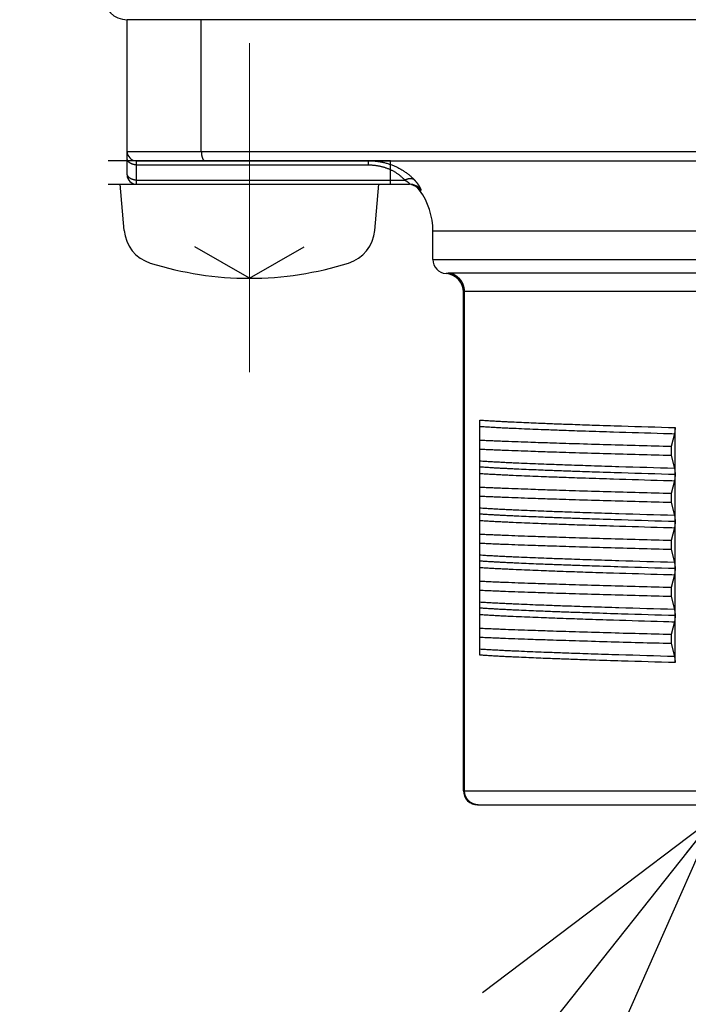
# Model space of a CAD drawing. Header units: millimetres. Extents: x 0 to 1071, y 0 to 742.
# Tile 101 of 131: x 283 to 297, y 425 to 445. Entities that reach past the tile are written whole.
import ezdxf

# ---------------------------------------------------------------- set-up
doc = ezdxf.new("R2010")
doc.units = ezdxf.units.MM
doc.header["$LTSCALE"] = 0.454724
doc.linetypes.add('CENTER', pattern=[50.8, 31.75, -6.35, 6.35, -6.35])
doc.layers.add('NoLayerName_001', color=7, linetype='Continuous')
doc.styles.get("Standard").update_dxf_attribs({"font": 'txt', "bigfont": 'extfont2'})
doc.dimstyles.get("Standard").update_dxf_attribs({"dimtxt": 2.5, "dimasz": 2.5, "dimexe": 1, "dimexo": 1, "dimtad": 1, "dimdec": 3, "dimzin": 0, "dimdsep": 46, "dimtxsty": 'Standard', "dimcen": 2.5, "dimadec": 3, "dimazin": 0, "dimtfac": 0.75, "dimtdec": 3, "dimtmove": 0, "dimatfit": 3, "dimfxl": 1, "dimarcsym": 0})

msp = doc.modelspace()

# ---------------------------------------------------------------- linework, layer by layer
at = {"layer": 'NoLayerName_001', "color": 7, "linetype": 'Continuous', "lineweight": 25}
for p, q in [((310.5, 445.5), (285.5, 445.5)), ((285.1, 442), (291.1, 442)), ((285.4359, 441.0181), (285.35, 442)), ((290.7641, 441.0181), (290.85, 442)), ((288.1, 440), (286.9371, 440.6714)), ((288.1, 440), (289.2629, 440.6714))]:
    msp.add_line(p, q, dxfattribs=at)
at = {"layer": 'NoLayerName_001', "color": 60, "linetype": 'Continuous', "lineweight": 25}
for p, q in [((285.5, 442.2), (285.5, 445.5)), ((287.0771, 442.7), (287.0771, 445.5)), ((308.75, 445.5), (287.25, 445.5)), ((285.5, 442.7), (310.5, 442.7)), ((291.1, 442.5), (285.1, 442.5)), ((285.7, 442), (285.7, 442.5)), ((285.7, 442.5), (310.3, 442.5)), ((290.627, 442.5), (290.627, 442.4121)), ((291.1, 442), (291.1, 442.5)), ((285.7, 442.4121), (290.627, 442.4121)), ((285.7, 442.0879), (291.4033, 442.0879)), ((285.7, 442), (291.5049, 442)), ((291.7183, 441.875), (291.7473, 441.875)), ((292, 440.4), (292, 441)), ((304, 441), (292, 441)), ((292, 440.4), (304, 440.4)), ((303.6348, 440.107), (292.3652, 440.107)), ((292.65, 429.1), (292.65, 439.7114)), ((292.6725, 429.1), (292.6725, 439.7163)), ((303.3275, 439.7163), (292.6725, 439.7163)), ((293, 431.9848), (293, 436.9849)), ((297.1357, 436.6951), (297.0614, 436.4209)), ((297.1474, 435.8264), (297.1474, 436.8251)), ((297.0614, 436.4209), (297.0614, 436.2291)), ((297.0614, 436.2291), (297.1357, 435.9549)), ((297.1474, 433.8258), (297.1474, 435.8236)), ((297.1357, 435.6951), (297.0614, 435.4209)), ((297.0614, 435.4209), (297.0614, 435.2291)), ((297.0614, 435.2291), (297.1357, 434.9549)), ((297.1357, 434.6951), (297.0614, 434.4209)), ((297.0614, 434.4209), (297.0614, 434.2291)), ((297.0614, 434.2291), (297.1357, 433.9549)), ((297.1357, 433.6951), (297.0614, 433.4209)), ((297.1474, 432.8264), (297.1474, 433.8236)), ((297.0614, 433.4209), (297.0614, 433.2291)), ((297.0614, 433.2291), (297.1357, 432.9549)), ((297.1357, 432.6951), (297.0614, 432.4209)), ((297.1474, 431.8249), (297.1474, 432.8251)), ((297.0614, 432.4209), (297.0614, 432.2291)), ((297.0614, 432.2291), (297.1357, 431.9549)), ((292.65, 429.1), (303.35, 429.1)), ((292.95, 428.8), (303.05, 428.8))]:
    msp.add_line(p, q, dxfattribs=at)
at = {"layer": 'NoLayerName_001', "color": 4, "linetype": 'CENTER', "lineweight": 13}
msp.add_line((288.1, 445), (288.1, 438), dxfattribs=at)
at = {"layer": 'NoLayerName_001', "color": 7, "linetype": 'Continuous', "lineweight": 25}
for centre, radius, start, end in [((285.5, 446), 0.5, 180, 270), ((286.2329, 441.0878), 0.8, 185, 252.47322), ((289.9671, 441.0878), 0.8, 287.52678, 355), ((288.1, 447), 7, 252.47322, 287.52678)]:
    msp.add_arc(centre, radius, start, end, dxfattribs=at)
at = {"layer": 'NoLayerName_001', "color": 60, "linetype": 'Continuous', "lineweight": 25}
for centre, radius, start, end in [((285.7, 442.7), 0.2, 180, 270), ((285.7, 442.2), 0.2, 180, 270), ((291.5046, 441.7019), 0.2981, 35.50192, 89.96817), ((291.4747, 441.7), 0.3, 35.68533, 77.93007), ((290.5, 441), 1.5, 0, 35.68533), ((292.3, 440.4), 0.3, 180, 265.90396), ((292.25, 439.7018), 0.4, 0.00029, 85.90398), ((292.2501, 439.7114), 0.3999, 0.01057, 79.78132), ((292.95, 429.1), 0.3, 180, 270)]:
    msp.add_arc(centre, radius, start, end, dxfattribs=at)
for points, knots in [([(287.0771, 442.7), (287.0771, 442.6983), (287.0771, 442.695), (287.0772, 442.6899), (287.0773, 442.6849), (287.0775, 442.6798), (287.0777, 442.6748), (287.0779, 442.6697), (287.0782, 442.6647), (287.0786, 442.6596), (287.079, 442.6546), (287.0795, 442.6496), (287.08, 442.6445), (287.0806, 442.6395), (287.0812, 442.6345), (287.0819, 442.6295), (287.0826, 442.6245), (287.0834, 442.6195), (287.0843, 442.6145), (287.0852, 442.6096), (287.0862, 442.6046), (287.0872, 442.5997), (287.0883, 442.5947), (287.0895, 442.5898), (287.0908, 442.5849), (287.0921, 442.5801), (287.0935, 442.5752), (287.095, 442.5704), (287.0966, 442.5656), (287.0982, 442.5608), (287.1, 442.5561), (287.1019, 442.5514), (287.1039, 442.5468), (287.106, 442.5422), (287.1083, 442.5377), (287.1107, 442.5333), (287.1133, 442.5289), (287.1161, 442.5247), (287.119, 442.5206), (287.1222, 442.5166), (287.1245, 442.5142), (287.1257, 442.513)], [0, 0, 0, 0, 0.00504769, 0.01009709, 0.01514791, 0.02019983, 0.02525261, 0.03030597, 0.0353597, 0.04041358, 0.04546743, 0.05052108, 0.05557441, 0.06062729, 0.06567964, 0.0707314, 0.07578253, 0.08083302, 0.08588284, 0.09093196, 0.09598043, 0.10102839, 0.10607612, 0.11112397, 0.11617244, 0.12122166, 0.12627115, 0.13132056, 0.13636989, 0.14141945, 0.14646989, 0.15152166, 0.15657353, 0.1616247, 0.16667554, 0.17172767, 0.17678339, 0.18184003, 0.18689505, 0.1919513, 0.19701749, 0.19701749, 0.19701749, 0.19701749]), ([(285.7, 442.4121), (285.6974, 442.4122), (285.6923, 442.4122), (285.6846, 442.4125), (285.6769, 442.413), (285.6693, 442.4138), (285.6616, 442.4147), (285.654, 442.4159), (285.6464, 442.4173), (285.6388, 442.4189), (285.6313, 442.4207), (285.6239, 442.4227), (285.6165, 442.425), (285.6092, 442.4275), (285.602, 442.4302), (285.5949, 442.4332), (285.5879, 442.4364), (285.581, 442.4398), (285.5742, 442.4435), (285.5676, 442.4475), (285.5611, 442.4517), (285.5548, 442.4562), (285.5487, 442.461), (285.5428, 442.4661), (285.5371, 442.4714), (285.5318, 442.477), (285.5267, 442.4829), (285.522, 442.489), (285.5176, 442.4953), (285.5137, 442.502), (285.5102, 442.5088), (285.5071, 442.5159), (285.5046, 442.5232), (285.5026, 442.5306), (285.5011, 442.5382), (285.5002, 442.5459), (285.5001, 442.551), (285.5, 442.5536)], [0, 0, 0, 0, 0.00768699, 0.01538203, 0.02308358, 0.03079027, 0.03850084, 0.04621421, 0.0539295, 0.06164602, 0.06936332, 0.07708122, 0.08479945, 0.09251656, 0.10023144, 0.10794387, 0.11565459, 0.12336536, 0.13107906, 0.13879968, 0.14653244, 0.15428304, 0.16204727, 0.16981412, 0.17757462, 0.18532246, 0.1930543, 0.20077023, 0.20847412, 0.21617386, 0.22387466, 0.23157569, 0.23927889, 0.24698932, 0.25470295, 0.26240879, 0.2700989, 0.2700989, 0.2700989, 0.2700989]), ([(287.1257, 442.513), (287.1269, 442.5118), (287.1293, 442.5094), (287.1334, 442.5063), (287.1377, 442.5037), (287.1424, 442.5017), (287.1473, 442.5003), (287.1507, 442.5002), (287.1524, 442.5)], [0, 0, 0, 0, 0.005072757, 0.010138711, 0.015210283, 0.020314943, 0.025412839, 0.030469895, 0.030469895, 0.030469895, 0.030469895]), ([(290.627, 442.5), (290.6391, 442.4999), (290.6633, 442.4998), (290.6995, 442.4984), (290.7358, 442.4962), (290.772, 442.4932), (290.8081, 442.4892), (290.8441, 442.4843), (290.88, 442.4786), (290.9157, 442.4719), (290.9512, 442.4643), (290.9865, 442.4557), (291.0216, 442.4462), (291.0564, 442.4358), (291.0909, 442.4245), (291.1251, 442.4122), (291.159, 442.399), (291.1924, 442.3849), (291.2255, 442.3699), (291.2581, 442.3539), (291.2903, 442.337), (291.3219, 442.3192), (291.3531, 442.3005), (291.3837, 442.281), (291.4138, 442.2605), (291.4432, 442.2393), (291.4721, 442.2171), (291.5002, 442.1942), (291.5278, 442.1705), (291.5546, 442.146), (291.5808, 442.1208), (291.5975, 442.1034), (291.606, 442.0947)], [0, 0, 0, 0, 0.0362718, 0.072566, 0.1088769, 0.1451994, 0.1815293, 0.2178633, 0.2541986, 0.2905337, 0.3268674, 0.3631985, 0.3995258, 0.4358488, 0.4721677, 0.5084835, 0.5447978, 0.5811132, 0.6174312, 0.6537512, 0.690073, 0.7263965, 0.7627219, 0.7990501, 0.8353825, 0.8717198, 0.908059, 0.9443955, 0.9807244, 1.0170401, 1.0533372, 1.0896097, 1.0896097, 1.0896097, 1.0896097]), ([(290.627, 442.4121), (290.6366, 442.412), (290.6558, 442.412), (290.6847, 442.4109), (290.7135, 442.4092), (290.7423, 442.4068), (290.771, 442.4037), (290.7996, 442.3999), (290.8281, 442.3953), (290.8566, 442.3901), (290.8848, 442.3841), (290.9129, 442.3773), (290.9408, 442.3698), (290.9685, 442.3616), (290.9959, 442.3526), (291.0231, 442.3429), (291.05, 442.3324), (291.0766, 442.3211), (291.1029, 442.3091), (291.1288, 442.2964), (291.1543, 442.2829), (291.1795, 442.2686), (291.2042, 442.2537), (291.2284, 442.238), (291.2522, 442.2215), (291.2755, 442.2044), (291.2982, 442.1866), (291.3204, 442.1681), (291.342, 442.149), (291.3631, 442.1292), (291.3836, 442.1089), (291.3967, 442.0948), (291.4033, 442.0879)], [0, 0, 0, 0, 0.02883602, 0.05769031, 0.08655801, 0.11543493, 0.14431763, 0.17320345, 0.20209056, 0.23097805, 0.25986561, 0.28875187, 0.31763546, 0.3465156, 0.37539223, 0.40426602, 0.43313841, 0.46201171, 0.49088795, 0.51976626, 0.54864556, 0.57752523, 0.60640521, 0.63528606, 0.66416905, 0.69305573, 0.7219447, 0.75083247, 0.77971492, 0.80858738, 0.83744477, 0.86628164, 0.86628164, 0.86628164, 0.86628164]), ([(285.6, 442.1068), (285.5983, 442.1075), (285.5949, 442.109), (285.5898, 442.1113), (285.5847, 442.1137), (285.5798, 442.1162), (285.5749, 442.1189), (285.5701, 442.1217), (285.5653, 442.1247), (285.5607, 442.1278), (285.5561, 442.131), (285.5517, 442.1344), (285.5473, 442.1379), (285.5431, 442.1416), (285.539, 442.1454), (285.535, 442.1493), (285.5312, 442.1534), (285.5275, 442.1576), (285.5241, 442.162), (285.5208, 442.1665), (285.5177, 442.1711), (285.5148, 442.1759), (285.5121, 442.1808), (285.5096, 442.1859), (285.5074, 442.191), (285.5055, 442.1963), (285.5038, 442.2017), (285.5025, 442.2071), (285.5014, 442.2126), (285.5006, 442.2181), (285.5001, 442.2237), (285.5001, 442.2274), (285.5, 442.2293)], [0, 0, 0, 0, 0.00557263, 0.01114973, 0.01672994, 0.02231219, 0.02789573, 0.03348015, 0.03906541, 0.04465186, 0.05024015, 0.05582966, 0.06141876, 0.06700641, 0.07259226, 0.07817666, 0.08376077, 0.08934658, 0.09493639, 0.10052911, 0.10612255, 0.11171559, 0.11730827, 0.12290192, 0.12849928, 0.13410399, 0.13971446, 0.14532557, 0.15093267, 0.15653184, 0.16212016, 0.16769589, 0.16769589, 0.16769589, 0.16769589]), ([(285.7, 442.0879), (285.6983, 442.0879), (285.6949, 442.0879), (285.6898, 442.088), (285.6847, 442.0883), (285.6796, 442.0886), (285.6745, 442.089), (285.6694, 442.0895), (285.6643, 442.0901), (285.6592, 442.0908), (285.6542, 442.0916), (285.6491, 442.0925), (285.6441, 442.0935), (285.6391, 442.0946), (285.6341, 442.0958), (285.6291, 442.097), (285.6242, 442.0984), (285.6192, 442.0999), (285.6144, 442.1015), (285.6095, 442.1031), (285.6047, 442.1049), (285.6016, 442.1062), (285.6, 442.1068)], [0, 0, 0, 0, 0.00510533, 0.01021029, 0.01531645, 0.0204254, 0.02553867, 0.03065746, 0.03578118, 0.04090868, 0.04603886, 0.05117069, 0.05630319, 0.06143547, 0.0665667, 0.07169614, 0.07682313, 0.08194709, 0.08706756, 0.09218416, 0.09729663, 0.10240481, 0.10240481, 0.10240481, 0.10240481]), ([(291.6061, 442.0946), (291.6041, 442.0959), (291.6002, 442.0985), (291.594, 442.1019), (291.5877, 442.105), (291.5811, 442.1077), (291.5744, 442.11), (291.5676, 442.112), (291.5608, 442.1137), (291.5538, 442.1151), (291.5469, 442.1161), (291.5398, 442.1168), (291.5328, 442.1173), (291.5257, 442.1175), (291.5187, 442.1174), (291.5116, 442.1171), (291.5046, 442.1166), (291.4976, 442.1158), (291.4906, 442.1149), (291.4837, 442.1138), (291.4768, 442.1124), (291.4699, 442.1109), (291.463, 442.1093), (291.4562, 442.1075), (291.4495, 442.1055), (291.4427, 442.1034), (291.4361, 442.1011), (291.4294, 442.0987), (291.4229, 442.0962), (291.4163, 442.0935), (291.4099, 442.0908), (291.4056, 442.0888), (291.4035, 442.0879)], [0, 0, 0, 0, 0.00703598, 0.01408653, 0.02115248, 0.02823085, 0.03531542, 0.04239707, 0.04946597, 0.05652377, 0.06357658, 0.07062831, 0.07768076, 0.08473376, 0.09178535, 0.09883256, 0.10587624, 0.11291889, 0.11996219, 0.12700702, 0.13405352, 0.14110111, 0.14814855, 0.1551943, 0.16223838, 0.16928136, 0.17632351, 0.18336487, 0.19040517, 0.19744392, 0.20448038, 0.21151358, 0.21151358, 0.21151358, 0.21151358]), ([(291.4035, 442.0879), (291.4042, 442.0875), (291.4056, 442.0867), (291.4077, 442.0856), (291.4098, 442.0844), (291.4118, 442.0832), (291.4139, 442.0821), (291.416, 442.0809), (291.4181, 442.0797), (291.4201, 442.0785), (291.4222, 442.0773), (291.4243, 442.0761), (291.4263, 442.0749), (291.4284, 442.0736), (291.4304, 442.0724), (291.4325, 442.0711), (291.4345, 442.0699), (291.4365, 442.0686), (291.4386, 442.0673), (291.4406, 442.0661), (291.4426, 442.0648), (291.4446, 442.0635), (291.4466, 442.0622), (291.4486, 442.0608), (291.4506, 442.0595), (291.4526, 442.0582), (291.4545, 442.0568), (291.4565, 442.0555), (291.4585, 442.0541), (291.4604, 442.0527), (291.4623, 442.0513), (291.4643, 442.0499), (291.4662, 442.0485), (291.4681, 442.047), (291.47, 442.0456), (291.4719, 442.0441), (291.4738, 442.0427), (291.4757, 442.0412), (291.4775, 442.0397), (291.4794, 442.0382), (291.4806, 442.0371), (291.4812, 442.0366)], [0, 0, 0, 0, 0.002391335, 0.004782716, 0.007174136, 0.009565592, 0.01195708, 0.014348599, 0.016740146, 0.019131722, 0.021523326, 0.02391496, 0.026306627, 0.02869833, 0.031090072, 0.033481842, 0.035873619, 0.038265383, 0.040657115, 0.043048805, 0.045440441, 0.04783202, 0.050223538, 0.052615, 0.05500641, 0.057397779, 0.059789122, 0.062180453, 0.064571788, 0.066963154, 0.069354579, 0.071746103, 0.074137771, 0.076529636, 0.078921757, 0.081314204, 0.083707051, 0.086100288, 0.088493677, 0.090886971, 0.093279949, 0.093279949, 0.093279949, 0.093279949]), ([(291.6824, 442.0042), (291.6816, 442.0052), (291.6801, 442.0073), (291.6778, 442.0103), (291.6755, 442.0134), (291.6732, 442.0164), (291.6708, 442.0194), (291.6685, 442.0224), (291.6661, 442.0255), (291.6637, 442.0284), (291.6613, 442.0314), (291.6589, 442.0344), (291.6565, 442.0374), (291.6541, 442.0403), (291.6517, 442.0433), (291.6492, 442.0462), (291.6468, 442.0492), (291.6443, 442.0521), (291.6418, 442.055), (291.6393, 442.0579), (291.6368, 442.0608), (291.6343, 442.0637), (291.6318, 442.0665), (291.6293, 442.0694), (291.6267, 442.0722), (291.6241, 442.0751), (291.6216, 442.0779), (291.619, 442.0808), (291.6164, 442.0836), (291.6138, 442.0864), (291.6112, 442.0892), (291.6086, 442.092), (291.6068, 442.0938), (291.606, 442.0947)], [0, 0, 0, 0, 0.00382402, 0.00764803, 0.01147202, 0.01529598, 0.0191199, 0.0229438, 0.0267677, 0.03059161, 0.03441554, 0.0382395, 0.04206349, 0.04588751, 0.04971157, 0.05353566, 0.05735978, 0.06118391, 0.06500807, 0.06883222, 0.07265638, 0.07648052, 0.08030465, 0.08412877, 0.08795285, 0.0917769, 0.09560091, 0.09942487, 0.10324878, 0.10707261, 0.11089638, 0.11472005, 0.11854363, 0.11854363, 0.11854363, 0.11854363]), ([(291.4812, 442.0366), (291.4818, 442.0361), (291.4831, 442.0351), (291.4849, 442.0335), (291.4867, 442.0319), (291.4884, 442.0303), (291.4902, 442.0287), (291.4919, 442.0271), (291.4936, 442.0254), (291.4953, 442.0237), (291.497, 442.022), (291.4986, 442.0202), (291.5002, 442.0185), (291.5018, 442.0166), (291.5033, 442.0148), (291.5048, 442.0129), (291.5061, 442.0109), (291.5073, 442.0088), (291.5084, 442.0067), (291.5091, 442.0044), (291.5092, 442.0018), (291.5072, 442), (291.5055, 442.0001), (291.5047, 442)], [0, 0, 0, 0, 0.002392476, 0.004784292, 0.007175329, 0.009565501, 0.011954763, 0.014343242, 0.016731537, 0.019120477, 0.021511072, 0.023904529, 0.026302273, 0.028705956, 0.031114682, 0.0335205, 0.035917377, 0.038304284, 0.04068639, 0.043086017, 0.045482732, 0.04785554, 0.050252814, 0.050252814, 0.050252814, 0.050252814]), ([(291.7473, 441.875), (291.7483, 441.8757), (291.751, 441.8769), (291.7503, 441.8813), (291.7499, 441.8849), (291.7489, 441.8886), (291.7478, 441.8923), (291.7465, 441.8959), (291.7451, 441.8995), (291.7437, 441.903), (291.7421, 441.9065), (291.7406, 441.91), (291.7389, 441.9134), (291.7372, 441.9169), (291.7355, 441.9203), (291.7338, 441.9237), (291.732, 441.9271), (291.7302, 441.9304), (291.7283, 441.9338), (291.7264, 441.9371), (291.7245, 441.9404), (291.7226, 441.9437), (291.7207, 441.947), (291.7187, 441.9503), (291.7167, 441.9536), (291.7147, 441.9568), (291.7127, 441.9601), (291.7106, 441.9633), (291.7085, 441.9665), (291.7064, 441.9697), (291.7043, 441.9729), (291.7022, 441.9761), (291.7001, 441.9792), (291.6979, 441.9824), (291.6957, 441.9855), (291.6935, 441.9887), (291.6913, 441.9918), (291.6891, 441.9949), (291.6869, 441.998), (291.6846, 442.0011), (291.6831, 442.0032), (291.6824, 442.0042)], [0, 0, 0, 0, 0.00365666, 0.00757764, 0.01137651, 0.01517659, 0.01901428, 0.02285067, 0.02667422, 0.03049323, 0.03431426, 0.03813816, 0.04196353, 0.04578871, 0.04961291, 0.05343651, 0.05725985, 0.06108322, 0.06490675, 0.06873045, 0.07255431, 0.07637824, 0.08020216, 0.08402609, 0.08785006, 0.0916741, 0.09549822, 0.09932242, 0.1031467, 0.10697103, 0.11079539, 0.11461973, 0.11844401, 0.12226821, 0.12609235, 0.12991645, 0.13374051, 0.13756456, 0.1413886, 0.14521264, 0.14903667, 0.14903667, 0.14903667, 0.14903667]), ([(292.3211, 440.1049), (292.3206, 440.1048), (292.3198, 440.1047), (292.3185, 440.1045), (292.3172, 440.1044), (292.3159, 440.1042), (292.3146, 440.104), (292.3133, 440.1039), (292.312, 440.1037), (292.3106, 440.1035), (292.3093, 440.1034), (292.308, 440.1032), (292.3067, 440.1031), (292.3054, 440.1029), (292.3041, 440.1028), (292.3028, 440.1027), (292.3015, 440.1025), (292.3002, 440.1024), (292.2989, 440.1023), (292.2976, 440.1022), (292.2963, 440.102), (292.295, 440.1019), (292.2936, 440.1018), (292.2923, 440.1017), (292.291, 440.1016), (292.2897, 440.1015), (292.2884, 440.1014), (292.2871, 440.1013), (292.286, 440.1012), (292.2843, 440.1011), (292.2827, 440.101), (292.2812, 440.1009), (292.2805, 440.1009), (292.2799, 440.1008), (292.2792, 440.1008), (292.2788, 440.1008), (292.2786, 440.1008)], [0, 0, 0, 0, 0.001314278, 0.002628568, 0.003942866, 0.005257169, 0.006571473, 0.007885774, 0.009200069, 0.010514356, 0.011828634, 0.013142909, 0.014457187, 0.015771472, 0.01708577, 0.018400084, 0.019714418, 0.021028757, 0.022343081, 0.023657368, 0.024971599, 0.02628575, 0.02759984, 0.028913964, 0.030228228, 0.031542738, 0.032857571, 0.034172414, 0.035486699, 0.036143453, 0.039431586, 0.040085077, 0.040735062, 0.041408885, 0.042055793, 0.042714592, 0.042714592, 0.042714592, 0.042714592]), ([(292.3652, 440.107), (292.3645, 440.107), (292.363, 440.107), (292.3608, 440.107), (292.3586, 440.1069), (292.3564, 440.1069), (292.3542, 440.1069), (292.352, 440.1068), (292.3498, 440.1068), (292.3476, 440.1067), (292.3453, 440.1067), (292.3431, 440.1066), (292.3409, 440.1065), (292.3387, 440.1064), (292.3365, 440.1063), (292.3343, 440.1062), (292.3321, 440.106), (292.3299, 440.1059), (292.3277, 440.1057), (292.3255, 440.1055), (292.3233, 440.1052), (292.3218, 440.105), (292.3211, 440.1049)], [0, 0, 0, 0, 0.00221236, 0.004424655, 0.006636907, 0.008849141, 0.011061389, 0.013273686, 0.015486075, 0.017698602, 0.019911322, 0.022124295, 0.024337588, 0.026551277, 0.028765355, 0.030979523, 0.033193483, 0.035407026, 0.037620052, 0.039832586, 0.042044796, 0.04425701, 0.04425701, 0.04425701, 0.04425701]), ([(292.6725, 439.7163), (292.6723, 439.7222), (292.6723, 439.7341), (292.671, 439.7519), (292.6691, 439.7697), (292.6663, 439.7874), (292.6628, 439.805), (292.6586, 439.8224), (292.6536, 439.8396), (292.6478, 439.8565), (292.6413, 439.8732), (292.634, 439.8896), (292.626, 439.9056), (292.6174, 439.9213), (292.608, 439.9365), (292.598, 439.9513), (292.5873, 439.9657), (292.576, 439.9795), (292.5641, 439.9929), (292.5516, 440.0057), (292.5385, 440.0179), (292.5249, 440.0295), (292.5107, 440.0405), (292.4961, 440.0508), (292.481, 440.0604), (292.4654, 440.0694), (292.4495, 440.0776), (292.4332, 440.085), (292.4166, 440.0917), (292.3997, 440.0976), (292.3826, 440.1029), (292.371, 440.1055), (292.3652, 440.107)], [0, 0, 0, 0, 0.01782488, 0.03568105, 0.05356221, 0.07146175, 0.08937307, 0.10728978, 0.12520603, 0.1431168, 0.16102032, 0.17891764, 0.19680967, 0.21469721, 0.23258117, 0.25046272, 0.26834354, 0.28622567, 0.30410997, 0.3219967, 0.33988627, 0.35777937, 0.37567727, 0.39358199, 0.41149639, 0.42941974, 0.44734551, 0.46526625, 0.48317423, 0.50106184, 0.51892186, 0.53674783, 0.53674783, 0.53674783, 0.53674783]), ([(292.6725, 439.7163), (292.6722, 439.7163), (292.6718, 439.7163), (292.6711, 439.7163), (292.6704, 439.7162), (292.6697, 439.7162), (292.6691, 439.7162), (292.6684, 439.7162), (292.6677, 439.7162), (292.667, 439.7162), (292.6663, 439.7161), (292.6657, 439.7161), (292.665, 439.7161), (292.6643, 439.716), (292.6636, 439.716), (292.6629, 439.716), (292.6623, 439.7159), (292.6616, 439.7158), (292.6609, 439.7158), (292.6602, 439.7157), (292.6595, 439.7156), (292.6589, 439.7156), (292.6582, 439.7155), (292.6575, 439.7153), (292.6568, 439.7152), (292.6562, 439.7151), (292.6555, 439.7149), (292.6548, 439.7148), (292.6542, 439.7146), (292.6535, 439.7144), (292.6529, 439.7142), (292.6523, 439.7139), (292.6516, 439.7136), (292.651, 439.7132), (292.6505, 439.7127), (292.6501, 439.7121), (292.65, 439.7117), (292.65, 439.7114)], [0, 0, 0, 0, 0.000681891, 0.001363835, 0.00204582, 0.002727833, 0.003409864, 0.004091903, 0.004773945, 0.005455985, 0.006138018, 0.006820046, 0.007502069, 0.008184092, 0.008866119, 0.00954816, 0.010230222, 0.01091228, 0.011594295, 0.01227626, 0.0129582, 0.013640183, 0.014322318, 0.015004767, 0.015687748, 0.016371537, 0.017056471, 0.01774209, 0.018426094, 0.019106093, 0.019780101, 0.020453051, 0.021140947, 0.021863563, 0.022597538, 0.023298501, 0.023968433, 0.023968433, 0.023968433, 0.023968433]), ([(293, 436.9849), (293.0345, 436.9825), (293.1035, 436.9775), (293.2071, 436.971), (293.3107, 436.9649), (293.4143, 436.9591), (293.5179, 436.9537), (293.6215, 436.9485), (293.7597, 436.9419), (293.9325, 436.934), (294.1398, 436.9252), (294.3818, 436.9155), (294.6583, 436.905), (295.004, 436.8926), (295.4534, 436.8772), (296.1794, 436.8539), (296.7671, 436.8366), (297.1474, 436.8251)], [0, 0, 0, 0, 0.1037677, 0.2075367, 0.3113064, 0.4150752, 0.5188433, 0.6226112, 0.726379, 0.9339147, 1.1414508, 1.3489866, 1.6602901, 1.9715935, 2.3866651, 3.0092729, 4.1507186, 4.1507186, 4.1507186, 4.1507186]), ([(293, 436.8501), (293.0393, 436.8476), (293.118, 436.8424), (293.236, 436.8355), (293.3541, 436.829), (293.4722, 436.8229), (293.5903, 436.8171), (293.7478, 436.8098), (293.9447, 436.8011), (294.181, 436.7914), (294.4567, 436.7807), (294.8112, 436.7679), (295.284, 436.7517), (295.9931, 436.729), (296.6235, 436.71), (297.0569, 436.6974), (297.1357, 436.6951)], [0, 0, 0, 0, 0.1182503, 0.2365017, 0.3547535, 0.4730044, 0.5912548, 0.7095052, 0.9460057, 1.1825068, 1.4190089, 1.7737624, 2.2467645, 2.8380158, 3.9022688, 4.1387695, 4.1387695, 4.1387695, 4.1387695]), ([(297.1474, 436.8251), (297.1474, 436.8233), (297.1474, 436.8198), (297.1474, 436.8146), (297.1473, 436.8094), (297.1472, 436.8041), (297.1471, 436.7989), (297.1469, 436.7937), (297.1468, 436.7884), (297.1465, 436.7832), (297.1463, 436.778), (297.146, 436.7728), (297.1457, 436.7675), (297.1453, 436.7623), (297.1449, 436.7571), (297.1445, 436.7519), (297.144, 436.7467), (297.1435, 436.7415), (297.1429, 436.7363), (297.1423, 436.7311), (297.1416, 436.7259), (297.1408, 436.7207), (297.14, 436.7156), (297.1391, 436.7104), (297.1381, 436.7053), (297.137, 436.7002), (297.1361, 436.6968), (297.1357, 436.6951)], [0, 0, 0, 0, 0.00522949, 0.0104598, 0.01569073, 0.02092209, 0.02615371, 0.03138544, 0.03661716, 0.04184875, 0.04708011, 0.05231118, 0.0575419, 0.06277224, 0.06800219, 0.07323178, 0.07846104, 0.08369005, 0.08891902, 0.09414828, 0.09937832, 0.10460979, 0.1098433, 0.11507733, 0.12030968, 0.12553963, 0.13076821, 0.13076821, 0.13076821, 0.13076821]), ([(297.0614, 436.4209), (296.6101, 436.4333), (295.933, 436.4514), (295.0755, 436.4767), (294.534, 436.4937), (294.1279, 436.5074), (293.812, 436.5187), (293.5864, 436.5273), (293.406, 436.5346), (293.2706, 436.5403), (293.1353, 436.5462), (293.0451, 436.5505), (293, 436.5526)], [0, 0, 0, 0, 1.3545283, 2.0317928, 2.5736038, 2.9799623, 3.2508691, 3.5217771, 3.6572309, 3.7926843, 3.9281372, 4.0635899, 4.0635899, 4.0635899, 4.0635899]), ([(297.0614, 436.2291), (296.6101, 436.2416), (295.933, 436.2597), (295.0755, 436.285), (294.534, 436.302), (294.1279, 436.3157), (293.812, 436.327), (293.5864, 436.3356), (293.406, 436.3429), (293.2706, 436.3486), (293.1353, 436.3545), (293.0451, 436.3588), (293, 436.3609)], [0, 0, 0, 0, 1.3545283, 2.0317928, 2.5736038, 2.9799623, 3.2508691, 3.5217771, 3.6572309, 3.7926843, 3.9281372, 4.0635899, 4.0635899, 4.0635899, 4.0635899]), ([(297.1357, 435.9549), (296.7417, 435.9667), (296.1507, 435.9838), (295.4022, 436.0077), (294.9294, 436.0236), (294.5749, 436.0362), (294.2992, 436.0466), (294.0629, 436.056), (293.866, 436.0644), (293.7084, 436.0714), (293.5903, 436.077), (293.4722, 436.0827), (293.3541, 436.0888), (293.236, 436.0953), (293.118, 436.1022), (293.0393, 436.1074), (293, 436.11)], [0, 0, 0, 0, 1.1825035, 1.7737548, 2.2467565, 2.6015094, 2.8380118, 3.0745135, 3.3110142, 3.4292644, 3.5475148, 3.6657653, 3.7840162, 3.9022679, 4.0205193, 4.1387697, 4.1387697, 4.1387697, 4.1387697]), ([(297.1474, 435.8249), (296.7671, 435.8365), (296.1794, 435.8538), (295.4534, 435.8771), (295.004, 435.8924), (294.6583, 435.9049), (294.3818, 435.9154), (294.1398, 435.9251), (293.9325, 435.9339), (293.7597, 435.9418), (293.6215, 435.9484), (293.5179, 435.9536), (293.4143, 435.959), (293.3107, 435.9648), (293.2071, 435.9709), (293.1035, 435.9774), (293.0345, 435.9824), (293, 435.9848)], [0, 0, 0, 0, 1.1414457, 1.7640535, 2.1791251, 2.4904285, 2.801732, 3.0092678, 3.2168038, 3.4243396, 3.5281074, 3.6318753, 3.7356433, 3.8394122, 3.9431819, 4.0469508, 4.1507186, 4.1507186, 4.1507186, 4.1507186]), ([(293, 435.8501), (293.0393, 435.8476), (293.118, 435.8424), (293.236, 435.8355), (293.3541, 435.829), (293.4722, 435.8229), (293.5903, 435.8171), (293.7478, 435.8098), (293.9447, 435.8011), (294.181, 435.7914), (294.4567, 435.7807), (294.8112, 435.7679), (295.284, 435.7517), (295.9931, 435.729), (296.6235, 435.71), (297.0569, 435.6974), (297.1357, 435.6951)], [0, 0, 0, 0, 0.1182503, 0.2365017, 0.3547535, 0.4730044, 0.5912549, 0.7095052, 0.9460057, 1.1825068, 1.4190089, 1.7737624, 2.2467645, 2.8380158, 3.9022688, 4.1387696, 4.1387696, 4.1387696, 4.1387696]), ([(297.1357, 435.9549), (297.1361, 435.9532), (297.137, 435.9499), (297.1381, 435.9448), (297.1391, 435.9398), (297.14, 435.9347), (297.1408, 435.9296), (297.1415, 435.9244), (297.1422, 435.9193), (297.1428, 435.9142), (297.1434, 435.909), (297.1439, 435.9039), (297.1444, 435.8987), (297.1448, 435.8936), (297.1453, 435.8884), (297.1456, 435.8833), (297.1459, 435.8781), (297.1462, 435.873), (297.1465, 435.8678), (297.1467, 435.8626), (297.1469, 435.8575), (297.1471, 435.8523), (297.1472, 435.8471), (297.1473, 435.8419), (297.1474, 435.8368), (297.1474, 435.8316), (297.1474, 435.8282), (297.1474, 435.8264)], [0, 0, 0, 0, 0.00516935, 0.01034004, 0.01551305, 0.02068767, 0.02586175, 0.03103383, 0.03620453, 0.04137449, 0.04654422, 0.05171403, 0.05688414, 0.06205461, 0.06722547, 0.07239669, 0.07756828, 0.08274018, 0.08791234, 0.09308468, 0.09825711, 0.10342953, 0.10860181, 0.11377382, 0.11894539, 0.12411637, 0.12928658, 0.12928658, 0.12928658, 0.12928658]), ([(297.1474, 435.8236), (297.1474, 435.8219), (297.1474, 435.8184), (297.1474, 435.8132), (297.1473, 435.8081), (297.1472, 435.8029), (297.1471, 435.7977), (297.1469, 435.7925), (297.1467, 435.7874), (297.1465, 435.7822), (297.1462, 435.777), (297.1459, 435.7719), (297.1456, 435.7667), (297.1453, 435.7616), (297.1448, 435.7564), (297.1444, 435.7513), (297.1439, 435.7461), (297.1434, 435.741), (297.1428, 435.7358), (297.1422, 435.7307), (297.1415, 435.7256), (297.1408, 435.7204), (297.14, 435.7153), (297.1391, 435.7102), (297.1381, 435.7052), (297.137, 435.7001), (297.1361, 435.6968), (297.1357, 435.6951)], [0, 0, 0, 0, 0.00517037, 0.01034152, 0.01551327, 0.02068544, 0.02585789, 0.03103048, 0.03620308, 0.04137558, 0.04654789, 0.05171995, 0.05689169, 0.06206307, 0.06723408, 0.0724047, 0.07757497, 0.08274495, 0.08791484, 0.09308498, 0.09825584, 0.10342809, 0.10860235, 0.11377713, 0.11895031, 0.12412116, 0.12929068, 0.12929068, 0.12929068, 0.12929068]), ([(297.0614, 435.4209), (296.6101, 435.4333), (295.933, 435.4514), (295.0755, 435.4767), (294.534, 435.4937), (294.1279, 435.5074), (293.812, 435.5187), (293.5864, 435.5273), (293.406, 435.5346), (293.2706, 435.5403), (293.1353, 435.5462), (293.0451, 435.5505), (293, 435.5526)], [0, 0, 0, 0, 1.3545283, 2.0317928, 2.5736038, 2.9799623, 3.2508691, 3.5217771, 3.6572309, 3.7926843, 3.9281372, 4.0635899, 4.0635899, 4.0635899, 4.0635899]), ([(297.0614, 435.2291), (296.6101, 435.2416), (295.933, 435.2597), (295.0755, 435.285), (294.534, 435.302), (294.1279, 435.3157), (293.812, 435.327), (293.5864, 435.3356), (293.406, 435.3429), (293.2706, 435.3486), (293.1353, 435.3545), (293.0451, 435.3588), (293, 435.3609)], [0, 0, 0, 0, 1.3545283, 2.0317928, 2.5736038, 2.9799623, 3.2508691, 3.5217771, 3.6572309, 3.7926843, 3.9281372, 4.0635899, 4.0635899, 4.0635899, 4.0635899]), ([(297.1357, 434.9549), (296.7417, 434.9667), (296.1507, 434.9838), (295.4022, 435.0077), (294.9294, 435.0236), (294.5749, 435.0362), (294.2992, 435.0466), (294.0629, 435.056), (293.866, 435.0644), (293.7084, 435.0714), (293.5903, 435.077), (293.4722, 435.0827), (293.3541, 435.0888), (293.236, 435.0953), (293.118, 435.1022), (293.0393, 435.1074), (293, 435.11)], [0, 0, 0, 0, 1.1825035, 1.7737548, 2.2467564, 2.6015094, 2.8380118, 3.0745134, 3.3110141, 3.4292644, 3.5475148, 3.6657653, 3.7840162, 3.9022679, 4.0205193, 4.1387696, 4.1387696, 4.1387696, 4.1387696]), ([(297.1474, 434.8249), (296.7671, 434.8365), (296.1794, 434.8538), (295.4534, 434.8771), (295.004, 434.8924), (294.6583, 434.9049), (294.3818, 434.9154), (294.1398, 434.9251), (293.9325, 434.9339), (293.7597, 434.9418), (293.6215, 434.9484), (293.5179, 434.9536), (293.4143, 434.959), (293.3107, 434.9648), (293.2071, 434.9709), (293.1035, 434.9774), (293.0345, 434.9824), (293, 434.9848)], [0, 0, 0, 0, 1.1414455, 1.7640531, 2.1791245, 2.4904279, 2.8017313, 3.0092671, 3.2168031, 3.4243388, 3.5281066, 3.6318744, 3.7356425, 3.8394113, 3.943181, 4.0469499, 4.1507176, 4.1507176, 4.1507176, 4.1507176]), ([(297.1357, 434.9549), (297.1361, 434.9532), (297.137, 434.9499), (297.1381, 434.9448), (297.1391, 434.9398), (297.14, 434.9347), (297.1408, 434.9295), (297.1415, 434.9244), (297.1422, 434.9193), (297.1428, 434.9141), (297.1434, 434.909), (297.1439, 434.9039), (297.1444, 434.8987), (297.1449, 434.8935), (297.1453, 434.8884), (297.1456, 434.8832), (297.146, 434.8781), (297.1462, 434.8729), (297.1465, 434.8677), (297.1467, 434.8625), (297.1469, 434.8574), (297.1471, 434.8522), (297.1472, 434.847), (297.1473, 434.8418), (297.1474, 434.8367), (297.1474, 434.8315), (297.1474, 434.828), (297.1474, 434.8263)], [0, 0, 0, 0, 0.0051738, 0.01034893, 0.0155264, 0.02070547, 0.02588402, 0.03106055, 0.0362357, 0.04141012, 0.04658429, 0.05175856, 0.05693311, 0.06210802, 0.06728331, 0.07245897, 0.077635, 0.08281134, 0.08798794, 0.09316473, 0.09834162, 0.10351849, 0.10869522, 0.11387168, 0.11904771, 0.12422315, 0.1293978, 0.1293978, 0.1293978, 0.1293978]), ([(293, 434.8501), (293.0393, 434.8476), (293.118, 434.8424), (293.236, 434.8355), (293.3541, 434.829), (293.4722, 434.8229), (293.5903, 434.8171), (293.7478, 434.8098), (293.9447, 434.8011), (294.181, 434.7914), (294.4567, 434.7807), (294.8112, 434.7679), (295.284, 434.7517), (295.9931, 434.729), (296.6235, 434.71), (297.0569, 434.6974), (297.1357, 434.6951)], [0, 0, 0, 0, 0.1182503, 0.2365017, 0.3547534, 0.4730043, 0.5912547, 0.7095051, 0.9460055, 1.1825066, 1.4190087, 1.773762, 2.2467641, 2.8380153, 3.9022681, 4.1387688, 4.1387688, 4.1387688, 4.1387688]), ([(297.1474, 434.8256), (297.1474, 434.8239), (297.1474, 434.8204), (297.1474, 434.8151), (297.1473, 434.8099), (297.1472, 434.8046), (297.1471, 434.7994), (297.1469, 434.7941), (297.1468, 434.7889), (297.1465, 434.7836), (297.1463, 434.7784), (297.146, 434.7731), (297.1457, 434.7679), (297.1453, 434.7626), (297.1449, 434.7574), (297.1445, 434.7521), (297.144, 434.7469), (297.1435, 434.7417), (297.1429, 434.7365), (297.1423, 434.7312), (297.1416, 434.726), (297.1409, 434.7208), (297.14, 434.7156), (297.1392, 434.7105), (297.1381, 434.7053), (297.137, 434.7002), (297.1361, 434.6968), (297.1357, 434.6951)], [0, 0, 0, 0, 0.00525338, 0.01050759, 0.01576242, 0.02101768, 0.0262732, 0.03152883, 0.03678442, 0.04203987, 0.04729507, 0.05254997, 0.0578045, 0.06305865, 0.06831241, 0.07356581, 0.0788189, 0.08407176, 0.0893246, 0.09457775, 0.09983169, 0.10508708, 0.11034452, 0.11560246, 0.12085872, 0.12611254, 0.13136498, 0.13136498, 0.13136498, 0.13136498]), ([(297.0614, 434.4209), (296.6101, 434.4333), (295.933, 434.4514), (295.0755, 434.4767), (294.534, 434.4937), (294.1279, 434.5074), (293.812, 434.5187), (293.5864, 434.5273), (293.406, 434.5346), (293.2706, 434.5403), (293.1353, 434.5462), (293.0451, 434.5505), (293, 434.5526)], [0, 0, 0, 0, 1.3545283, 2.0317928, 2.5736038, 2.9799623, 3.2508691, 3.5217771, 3.6572309, 3.7926843, 3.9281372, 4.0635899, 4.0635899, 4.0635899, 4.0635899]), ([(297.0614, 434.2291), (296.6101, 434.2416), (295.933, 434.2597), (295.0755, 434.285), (294.534, 434.302), (294.1279, 434.3157), (293.812, 434.327), (293.5864, 434.3356), (293.406, 434.3429), (293.2706, 434.3486), (293.1353, 434.3545), (293.0451, 434.3588), (293, 434.3609)], [0, 0, 0, 0, 1.3545283, 2.0317928, 2.5736038, 2.9799623, 3.2508691, 3.5217771, 3.6572309, 3.7926843, 3.9281372, 4.0635899, 4.0635899, 4.0635899, 4.0635899]), ([(297.1357, 433.9549), (296.7417, 433.9667), (296.1507, 433.9838), (295.4022, 434.0077), (294.9294, 434.0236), (294.5749, 434.0362), (294.2992, 434.0466), (294.0629, 434.056), (293.866, 434.0644), (293.7084, 434.0714), (293.5903, 434.077), (293.4722, 434.0827), (293.3541, 434.0888), (293.236, 434.0953), (293.118, 434.1022), (293.0393, 434.1074), (293, 434.11)], [0, 0, 0, 0, 1.1825033, 1.7737545, 2.2467561, 2.6015091, 2.8380114, 3.074513, 3.3110137, 3.429264, 3.5475143, 3.6657648, 3.7840157, 3.9022674, 4.0205188, 4.1387691, 4.1387691, 4.1387691, 4.1387691]), ([(297.1474, 433.8249), (296.7671, 433.8365), (296.1794, 433.8538), (295.4534, 433.8771), (295.004, 433.8924), (294.6583, 433.9049), (294.3818, 433.9154), (294.1398, 433.9251), (293.9325, 433.9339), (293.7597, 433.9418), (293.6215, 433.9484), (293.5179, 433.9536), (293.4143, 433.959), (293.3107, 433.9648), (293.2071, 433.9709), (293.1035, 433.9774), (293.0345, 433.9824), (293, 433.9848)], [0, 0, 0, 0, 1.1414457, 1.7640535, 2.1791251, 2.4904285, 2.801732, 3.0092678, 3.2168038, 3.4243396, 3.5281074, 3.6318753, 3.7356433, 3.8394122, 3.9431819, 4.0469509, 4.1507186, 4.1507186, 4.1507186, 4.1507186]), ([(297.1357, 433.9549), (297.1361, 433.9532), (297.137, 433.9499), (297.1381, 433.9448), (297.1391, 433.9397), (297.14, 433.9346), (297.1408, 433.9294), (297.1416, 433.9243), (297.1422, 433.9191), (297.1429, 433.914), (297.1434, 433.9088), (297.144, 433.9036), (297.1444, 433.8985), (297.1449, 433.8933), (297.1453, 433.8881), (297.1456, 433.8829), (297.146, 433.8777), (297.1463, 433.8725), (297.1465, 433.8673), (297.1467, 433.8622), (297.1469, 433.857), (297.1471, 433.8518), (297.1472, 433.8466), (297.1473, 433.8414), (297.1474, 433.8362), (297.1474, 433.831), (297.1474, 433.8275), (297.1474, 433.8258)], [0, 0, 0, 0, 0.00519633, 0.010394, 0.01559404, 0.0207957, 0.02599684, 0.03119595, 0.03639367, 0.04159064, 0.04678735, 0.05198413, 0.05718118, 0.06237858, 0.06757635, 0.0727745, 0.07797302, 0.08317187, 0.08837099, 0.09357031, 0.09876974, 0.10396917, 0.10916847, 0.1143675, 0.1195661, 0.1247641, 0.1299613, 0.1299613, 0.1299613, 0.1299613]), ([(293, 433.8501), (293.0393, 433.8476), (293.118, 433.8424), (293.236, 433.8355), (293.3541, 433.829), (293.4722, 433.8229), (293.5903, 433.8171), (293.7478, 433.8098), (293.9447, 433.8011), (294.181, 433.7914), (294.4567, 433.7807), (294.8112, 433.7679), (295.284, 433.7517), (295.9931, 433.729), (296.6235, 433.71), (297.0569, 433.6974), (297.1357, 433.6951)], [0, 0, 0, 0, 0.1182503, 0.2365017, 0.3547535, 0.4730044, 0.5912548, 0.7095052, 0.9460057, 1.1825068, 1.4190089, 1.7737624, 2.2467645, 2.8380157, 3.9022688, 4.1387695, 4.1387695, 4.1387695, 4.1387695]), ([(297.1474, 433.8236), (297.1474, 433.8219), (297.1474, 433.8184), (297.1474, 433.8132), (297.1473, 433.8081), (297.1472, 433.8029), (297.1471, 433.7977), (297.1469, 433.7925), (297.1467, 433.7874), (297.1465, 433.7822), (297.1462, 433.777), (297.1459, 433.7719), (297.1456, 433.7667), (297.1453, 433.7616), (297.1448, 433.7564), (297.1444, 433.7513), (297.1439, 433.7461), (297.1434, 433.741), (297.1428, 433.7358), (297.1422, 433.7307), (297.1415, 433.7256), (297.1408, 433.7204), (297.14, 433.7153), (297.1391, 433.7102), (297.1381, 433.7052), (297.137, 433.7001), (297.1361, 433.6968), (297.1357, 433.6951)], [0, 0, 0, 0, 0.00517038, 0.01034154, 0.01551329, 0.02068548, 0.02585793, 0.03103053, 0.03620313, 0.04137564, 0.04654797, 0.05172003, 0.05689178, 0.06206317, 0.06723418, 0.07240482, 0.07757509, 0.08274508, 0.08791498, 0.09308513, 0.098256, 0.10342826, 0.10860253, 0.11377731, 0.1189505, 0.12412137, 0.12929089, 0.12929089, 0.12929089, 0.12929089]), ([(297.0614, 433.4209), (296.6101, 433.4333), (295.933, 433.4514), (295.0755, 433.4767), (294.534, 433.4937), (294.1279, 433.5074), (293.812, 433.5187), (293.5864, 433.5273), (293.406, 433.5346), (293.2706, 433.5403), (293.1353, 433.5462), (293.0451, 433.5505), (293, 433.5526)], [0, 0, 0, 0, 1.3545283, 2.0317928, 2.5736038, 2.9799623, 3.2508691, 3.5217771, 3.6572309, 3.7926843, 3.9281372, 4.0635899, 4.0635899, 4.0635899, 4.0635899]), ([(297.0614, 433.2291), (296.6101, 433.2416), (295.933, 433.2597), (295.0755, 433.285), (294.534, 433.302), (294.1279, 433.3157), (293.812, 433.327), (293.5864, 433.3356), (293.406, 433.3429), (293.2706, 433.3486), (293.1353, 433.3545), (293.0451, 433.3588), (293, 433.3609)], [0, 0, 0, 0, 1.3545283, 2.0317928, 2.5736038, 2.9799623, 3.2508691, 3.5217771, 3.6572309, 3.7926843, 3.9281372, 4.0635899, 4.0635899, 4.0635899, 4.0635899]), ([(297.1357, 432.9549), (296.7417, 432.9667), (296.1507, 432.9838), (295.4022, 433.0077), (294.9294, 433.0236), (294.5749, 433.0362), (294.2992, 433.0466), (294.0629, 433.056), (293.866, 433.0644), (293.7084, 433.0714), (293.5903, 433.077), (293.4722, 433.0827), (293.3541, 433.0888), (293.236, 433.0953), (293.118, 433.1022), (293.0393, 433.1074), (293, 433.11)], [0, 0, 0, 0, 1.1825035, 1.7737548, 2.2467565, 2.6015094, 2.8380118, 3.0745135, 3.3110142, 3.4292644, 3.5475148, 3.6657653, 3.7840162, 3.9022679, 4.0205193, 4.1387697, 4.1387697, 4.1387697, 4.1387697]), ([(297.1474, 432.8249), (296.7671, 432.8365), (296.1794, 432.8538), (295.4534, 432.8771), (295.004, 432.8924), (294.6583, 432.9049), (294.3818, 432.9154), (294.1398, 432.9251), (293.9325, 432.9339), (293.7597, 432.9418), (293.6215, 432.9484), (293.5179, 432.9536), (293.4143, 432.959), (293.3107, 432.9648), (293.2071, 432.9709), (293.1035, 432.9774), (293.0345, 432.9824), (293, 432.9848)], [0, 0, 0, 0, 1.1414454, 1.764053, 2.1791245, 2.4904278, 2.8017312, 3.009267, 3.216803, 3.4243387, 3.5281065, 3.6318743, 3.7356424, 3.8394112, 3.9431809, 4.0469498, 4.1507175, 4.1507175, 4.1507175, 4.1507175]), ([(297.1357, 432.9549), (297.1361, 432.9532), (297.137, 432.9499), (297.1381, 432.9448), (297.1391, 432.9398), (297.14, 432.9347), (297.1408, 432.9296), (297.1415, 432.9244), (297.1422, 432.9193), (297.1428, 432.9142), (297.1434, 432.909), (297.1439, 432.9039), (297.1444, 432.8987), (297.1448, 432.8936), (297.1453, 432.8884), (297.1456, 432.8833), (297.1459, 432.8781), (297.1462, 432.873), (297.1465, 432.8678), (297.1467, 432.8626), (297.1469, 432.8574), (297.1471, 432.8523), (297.1472, 432.8471), (297.1473, 432.8419), (297.1474, 432.8368), (297.1474, 432.8316), (297.1474, 432.8281), (297.1474, 432.8264)], [0, 0, 0, 0, 0.00516956, 0.01034045, 0.01551367, 0.02068849, 0.02586279, 0.03103507, 0.03620597, 0.04137615, 0.04654608, 0.0517161, 0.05688642, 0.06205709, 0.06722815, 0.07239959, 0.07757138, 0.08274348, 0.08791585, 0.09308839, 0.09826103, 0.10343366, 0.10860615, 0.11377836, 0.11895014, 0.12412133, 0.12929174, 0.12929174, 0.12929174, 0.12929174]), ([(293, 432.8501), (293.0393, 432.8476), (293.118, 432.8424), (293.236, 432.8355), (293.3541, 432.829), (293.4722, 432.8229), (293.5903, 432.8171), (293.7478, 432.8098), (293.9447, 432.8011), (294.181, 432.7914), (294.4567, 432.7807), (294.8112, 432.7679), (295.284, 432.7517), (295.9931, 432.729), (296.6235, 432.71), (297.0569, 432.6974), (297.1357, 432.6951)], [0, 0, 0, 0, 0.1182503, 0.2365017, 0.3547535, 0.4730044, 0.5912548, 0.7095052, 0.9460057, 1.1825068, 1.4190089, 1.7737624, 2.2467645, 2.8380158, 3.9022688, 4.1387696, 4.1387696, 4.1387696, 4.1387696]), ([(297.1474, 432.8251), (297.1474, 432.8233), (297.1474, 432.8198), (297.1474, 432.8146), (297.1473, 432.8094), (297.1472, 432.8041), (297.1471, 432.7989), (297.1469, 432.7937), (297.1468, 432.7884), (297.1465, 432.7832), (297.1463, 432.778), (297.146, 432.7728), (297.1457, 432.7675), (297.1453, 432.7623), (297.1449, 432.7571), (297.1445, 432.7519), (297.144, 432.7467), (297.1435, 432.7415), (297.1429, 432.7363), (297.1423, 432.7311), (297.1416, 432.7259), (297.1408, 432.7207), (297.14, 432.7156), (297.1391, 432.7104), (297.1381, 432.7053), (297.137, 432.7001), (297.1361, 432.6968), (297.1357, 432.6951)], [0, 0, 0, 0, 0.00523038, 0.01046157, 0.01569338, 0.02092561, 0.02615811, 0.03139073, 0.03662332, 0.04185578, 0.04708802, 0.05231996, 0.05755155, 0.06278276, 0.06801359, 0.07324406, 0.07847419, 0.08370409, 0.08893395, 0.09416409, 0.09939501, 0.10462736, 0.10986174, 0.11509664, 0.12032987, 0.1255607, 0.13079016, 0.13079016, 0.13079016, 0.13079016]), ([(297.0614, 432.4209), (296.6101, 432.4333), (295.933, 432.4514), (295.0755, 432.4767), (294.534, 432.4937), (294.1279, 432.5074), (293.812, 432.5187), (293.5864, 432.5273), (293.406, 432.5346), (293.2706, 432.5403), (293.1353, 432.5462), (293.0451, 432.5505), (293, 432.5526)], [0, 0, 0, 0, 1.3545283, 2.0317928, 2.5736038, 2.9799623, 3.2508691, 3.5217771, 3.6572309, 3.7926843, 3.9281372, 4.0635899, 4.0635899, 4.0635899, 4.0635899]), ([(297.0614, 432.2291), (296.6101, 432.2416), (295.933, 432.2597), (295.0755, 432.285), (294.534, 432.302), (294.1279, 432.3157), (293.812, 432.327), (293.5864, 432.3356), (293.406, 432.3429), (293.2706, 432.3486), (293.1353, 432.3545), (293.0451, 432.3588), (293, 432.3609)], [0, 0, 0, 0, 1.3545283, 2.0317928, 2.5736038, 2.9799623, 3.2508691, 3.5217771, 3.6572309, 3.7926843, 3.9281372, 4.0635899, 4.0635899, 4.0635899, 4.0635899]), ([(297.1357, 431.9549), (296.7417, 431.9667), (296.1507, 431.9838), (295.4022, 432.0077), (294.9294, 432.0236), (294.5749, 432.0362), (294.2992, 432.0466), (294.0629, 432.056), (293.866, 432.0644), (293.7084, 432.0714), (293.5903, 432.077), (293.4722, 432.0827), (293.3541, 432.0888), (293.236, 432.0953), (293.118, 432.1022), (293.0393, 432.1074), (293, 432.11)], [0, 0, 0, 0, 1.1825034, 1.7737547, 2.2467563, 2.6015093, 2.8380117, 3.0745133, 3.311014, 3.4292642, 3.5475146, 3.6657651, 3.784016, 3.9022677, 4.0205191, 4.1387694, 4.1387694, 4.1387694, 4.1387694]), ([(297.1474, 431.8249), (296.7671, 431.8365), (296.1794, 431.8538), (295.4534, 431.8771), (295.004, 431.8924), (294.6583, 431.9049), (294.3818, 431.9154), (294.1398, 431.9251), (293.9325, 431.9339), (293.7597, 431.9418), (293.6215, 431.9484), (293.5179, 431.9536), (293.4143, 431.959), (293.3107, 431.9648), (293.2071, 431.9709), (293.1035, 431.9774), (293.0345, 431.9824), (293, 431.9848)], [0, 0, 0, 0, 1.1414461, 1.7640541, 2.1791258, 2.4904294, 2.801733, 3.0092689, 3.216805, 3.4243408, 3.5281087, 3.6318766, 3.7356447, 3.8394135, 3.9431833, 4.0469523, 4.1507201, 4.1507201, 4.1507201, 4.1507201]), ([(297.1357, 431.9549), (297.1361, 431.9532), (297.137, 431.9499), (297.1381, 431.9447), (297.1391, 431.9396), (297.14, 431.9344), (297.1408, 431.9293), (297.1416, 431.9241), (297.1423, 431.9189), (297.1429, 431.9137), (297.1435, 431.9085), (297.144, 431.9033), (297.1445, 431.8981), (297.1449, 431.8929), (297.1453, 431.8877), (297.1457, 431.8825), (297.146, 431.8772), (297.1463, 431.872), (297.1465, 431.8668), (297.1468, 431.8616), (297.1469, 431.8563), (297.1471, 431.8511), (297.1472, 431.8459), (297.1473, 431.8406), (297.1474, 431.8354), (297.1474, 431.8302), (297.1474, 431.8267), (297.1474, 431.8249)], [0, 0, 0, 0, 0.00522947, 0.0104603, 0.01569353, 0.02092843, 0.02616281, 0.03139515, 0.03662607, 0.04185621, 0.04708606, 0.05231597, 0.05754611, 0.06277659, 0.06800743, 0.07323866, 0.07847026, 0.08370221, 0.08893445, 0.09416692, 0.09939952, 0.10463213, 0.10986463, 0.11509687, 0.12032867, 0.12555986, 0.13079024, 0.13079024, 0.13079024, 0.13079024]), ([(292.9657, 428.8), (292.9606, 428.8001), (292.9503, 428.8002), (292.9348, 428.8016), (292.9194, 428.8037), (292.9042, 428.8066), (292.889, 428.8103), (292.8741, 428.8149), (292.8595, 428.8202), (292.8452, 428.8263), (292.8313, 428.8332), (292.8177, 428.8409), (292.8046, 428.8492), (292.792, 428.8582), (292.7798, 428.8679), (292.7682, 428.8781), (292.7571, 428.889), (292.7466, 428.9005), (292.7367, 428.9124), (292.7275, 428.9249), (292.7189, 428.9379), (292.7109, 428.9512), (292.7037, 428.965), (292.6972, 428.9791), (292.6914, 428.9935), (292.6864, 429.0083), (292.6821, 429.0232), (292.6786, 429.0384), (292.6759, 429.0537), (292.6739, 429.0691), (292.6727, 429.0845), (292.6726, 429.0949), (292.6725, 429.1)], [0, 0, 0, 0, 0.01545289, 0.03094639, 0.04647247, 0.06202214, 0.07758597, 0.09315467, 0.10871958, 0.12427363, 0.13981684, 0.15535302, 0.17088461, 0.1864129, 0.20193838, 0.21746108, 0.23298094, 0.24849883, 0.26401735, 0.27953848, 0.29506352, 0.31059334, 0.32612877, 0.34167083, 0.35722092, 0.37277745, 0.388335, 0.40388681, 0.41942531, 0.43494255, 0.45043054, 0.46588178, 0.46588178, 0.46588178, 0.46588178])]:
    msp.add_open_spline(points, degree=3, knots=knots, dxfattribs=at)

# ---------------------------------------------------------------- leaders
at = {"layer": 'NoLayerName_001', "color": 3, "linetype": 'Continuous', "lineweight": 13, "annotation_type": 0, "has_hookline": 1, "hookline_direction": 1, "text_width": 38.6305}
msp.add_leader([(298, 428.55), (273.8356, 398.0598), (267.8356, 398.0598)], dimstyle='Standard', override={"dimtxt": 7.8, "dimasz": 6, "dimldrblk": 'OPEN30'}, dxfattribs=at)

doc.saveas('drawing.dxf')
